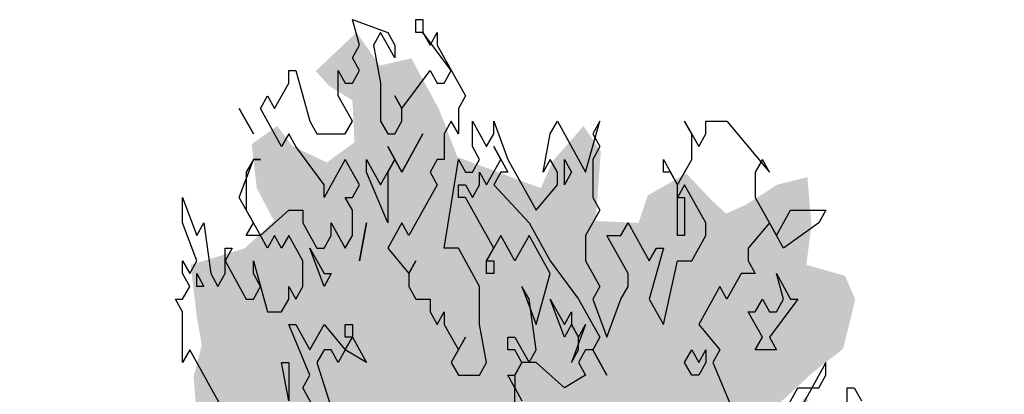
# Model space of a CAD drawing. Extents: x 2 to 315, y 0 to 17.
# Tile 14 of 69: x 54.413 to 55.903, y 6.67 to 7.237. Entities that reach past the tile are written whole.
import ezdxf

# ---------------------------------------------------------------- set-up
doc = ezdxf.new("R2010")
doc.units = 0
doc.header["$MEASUREMENT"] = 0
doc.layers.add('Nord_Ansicht_2_P_ZE_SYMBOL', color=7, linetype='Continuous')

msp = doc.modelspace()

# ---------------------------------------------------------------- hatches: boundary and pattern name
at = {"layer": 'Nord_Ansicht_2_P_ZE_SYMBOL', "linetype": 'Continuous', "lineweight": 18, "ltscale": 1000}
h = msp.add_hatch(color=255, dxfattribs=at)
h.paths.add_polyline_path([(54.7072, 5.8715), (54.6595, 5.8798), (54.6164, 5.9185), (54.5702, 5.9352), (54.5132, 5.9518), (54.4855, 5.9822), (54.4609, 5.9656), (54.447, 5.8842), (54.4409, 5.8261), (54.4778, 5.7763), (54.4609, 5.7486), (54.4131, 5.7486), (54.4301, 5.7043), (54.4547, 5.6822), (54.4516, 5.6379), (54.4455, 5.6047), (54.4486, 5.5798), (54.4624, 5.5272), (54.4547, 5.4663), (54.4686, 5.4082), (54.4563, 5.3335), (54.5117, 5.2809), (54.5456, 5.2643), (54.6071, 5.2698), (54.6687, 5.2283), (54.6579, 5.1718), (54.6703, 5.0279), (54.701, 5.0418), (54.7488, 4.9643), (54.7719, 4.9283), (54.8227, 4.9172), (54.8735, 4.8951), (54.9166, 4.8065), (54.9658, 4.8176), (54.9843, 4.848), (55.0428, 4.7141), (55.0752, 4.5785), (55.1044, 4.4428), (55.1152, 4.3432), (55.109, 4.2375), (55.1552, 4.2602), (55.1906, 4.2375), (55.2325, 4.2375), (55.2387, 4.3432), (55.2664, 4.4844), (55.2864, 4.5646), (55.3064, 4.6615), (55.3172, 4.7307), (55.3326, 4.8026), (55.3541, 4.8441), (55.3788, 4.8967), (55.4065, 4.941), (55.445, 4.9493), (55.4696, 4.9466), (55.4681, 4.977), (55.485, 4.9908), (55.5373, 4.9659), (55.5543, 4.941), (55.5804, 4.9632), (55.5897, 4.9853), (55.602, 4.9604), (55.6005, 4.8967), (55.6251, 4.9742), (55.6497, 5.0213), (55.6636, 4.9466), (55.6774, 4.9133), (55.7113, 4.9272), (55.7098, 4.9991), (55.7421, 5.0074), (55.7667, 5.0102), (55.7683, 5.0877), (55.7991, 5.0905), (55.8237, 5.0877), (55.8406, 5.1375), (55.8191, 5.1735), (55.8452, 5.1956), (55.8653, 5.2122), (55.8222, 5.287), (55.8037, 5.3202), (55.8468, 5.3146), (55.8807, 5.3528), (55.8437, 5.4027), (55.816, 5.422), (55.8283, 5.4663), (55.8745, 5.4469), (55.903, 5.4469), (55.893, 5.5327), (55.8822, 5.5743), (55.8391, 5.5576), (55.8298, 5.5632), (55.8345, 5.6241), (55.8222, 5.6877), (55.8899, 5.7182), (55.8714, 5.7763), (55.8606, 5.8095), (55.8776, 5.8704), (55.8791, 5.959), (55.8529, 6.0641), (55.8021, 6.1112), (55.7698, 6.1499), (55.7221, 6.1721), (55.6759, 6.1693), (55.6235, 6.1748), (55.6205, 6.2053), (55.6559, 6.2108), (55.6744, 6.2191), (55.7282, 6.2247), (55.7513, 6.2579), (55.776, 6.3132), (55.796, 6.3547), (55.8068, 6.4295), (55.8191, 6.507), (55.7636, 6.4627), (55.7205, 6.4571), (55.6821, 6.4876), (55.7529, 6.5263), (55.7667, 6.5568), (55.7421, 6.6204), (55.6851, 6.6088), (55.6528, 6.5867), (55.6297, 6.6226), (55.602, 6.6669), (55.565, 6.6116), (55.5373, 6.5728), (55.5035, 6.5368), (55.5158, 6.6171), (55.5712, 6.6642), (55.6128, 6.7029), (55.659, 6.7389), (55.6774, 6.8136), (55.662, 6.8496), (55.6035, 6.8662), (55.6112, 6.9271), (55.6051, 6.999), (55.5604, 6.988), (55.5127, 6.9575), (55.4819, 6.9437), (55.4557, 6.9686), (55.4219, 7.0046), (55.3634, 6.9714), (55.3495, 6.9298), (55.2848, 6.9326), (55.2925, 7.0378), (55.2664, 7.0765), (55.2202, 7.0239), (55.2017, 6.9824), (55.0755, 7.0295), (55.0478, 7.1014), (55.0059, 7.1789), (54.9582, 7.1679), (54.9227, 7.2182), (54.8612, 7.1596), (54.8812, 7.1374), (54.9166, 7.1153), (54.9197, 7.0516), (54.8781, 7.0212), (54.8257, 7.0461), (54.8027, 7.0765), (54.7642, 7.0489), (54.7719, 6.9824), (54.798, 6.9326), (54.7534, 6.8911), (54.6718, 6.8662), (54.681, 6.7887), (54.6887, 6.7444), (54.6764, 6.6974), (54.6826, 6.6132), (54.7134, 6.5717), (54.6795, 6.5081), (54.6348, 6.4998), (54.601, 6.5274), (54.5548, 6.4915), (54.5733, 6.4444), (54.5625, 6.389), (54.5532, 6.3171), (54.5671, 6.2507), (54.5563, 6.2202), (54.5117, 6.2507), (54.4763, 6.2036), (54.4994, 6.1593), (54.504, 6.1178), (54.5071, 6.0431), (54.5271, 6.0043), (54.5471, 6.0459), (54.5871, 6.0708), (54.6518, 6.0237), (54.6687, 5.9656), (54.7103, 5.9352)], flags=0)
h.paths.add_polyline_path([(55.2291, 4.9272), (55.2106, 4.9133), (55.2168, 4.7694), (55.2183, 4.6504), (55.2353, 4.7445), (55.2584, 4.8275), (55.2799, 4.9382), (55.2722, 4.9549)], flags=0)
h.paths.add_polyline_path([(55.1722, 4.822), (55.1475, 4.9244), (55.1152, 4.9853), (55.1029, 4.9632), (55.0921, 4.9161), (55.089, 4.8082), (55.089, 4.7058), (55.1121, 4.5895), (55.1337, 4.4899), (55.1614, 4.3543), (55.1722, 4.4982), (55.1798, 4.7113)], flags=0)
h.paths.add_polyline_path([(54.5902, 5.4818), (54.5379, 5.5455), (54.5194, 5.5925), (54.6179, 5.5842), (54.6395, 5.5372)], flags=0)
h.paths.add_polyline_path([(54.678, 6.3752), (54.6302, 6.4029), (54.6518, 6.2424), (54.6949, 6.2479)], flags=0)

# ---------------------------------------------------------------- linework, layer by layer
at = {"layer": 'Nord_Ansicht_2_P_ZE_SYMBOL', "linetype": 'Continuous', "ltscale": 1000}
for p, q in [((54.9272, 7.199), (54.9165, 7.2375)), ((54.9165, 7.2375), (54.97, 7.2182)), ((55.0128, 7.2182), (55.0128, 7.2375)), ((55.0128, 7.2375), (55.0234, 7.2375)), ((55.0234, 7.2375), (55.0234, 7.2182)), ((54.9593, 7.2182), (54.9486, 7.199)), ((54.9807, 7.1798), (54.9593, 7.2182)), ((54.97, 7.2182), (54.9807, 7.199)), ((55.0234, 7.2182), (55.0128, 7.2182)), ((55.0662, 7.1605), (55.0234, 7.2182)), ((55.0234, 7.2182), (55.0341, 7.199)), ((55.0341, 7.199), (55.0448, 7.2182)), ((55.0448, 7.2182), (55.0448, 7.199)), ((54.9165, 7.1798), (54.9272, 7.199)), ((54.9486, 7.199), (54.9593, 7.1413)), ((54.9807, 7.199), (54.9807, 7.1798)), ((55.0448, 7.199), (55.0876, 7.1221)), ((54.9272, 7.1605), (54.9165, 7.1798)), ((54.8202, 7.1413), (54.8202, 7.1605)), ((54.8202, 7.1605), (54.8309, 7.1605)), ((54.8309, 7.1605), (54.8523, 7.0836)), ((54.8951, 7.1221), (54.8951, 7.1605)), ((54.8951, 7.1605), (54.9058, 7.1413)), ((54.9165, 7.1413), (54.9272, 7.1605)), ((54.9914, 7.1029), (55.0341, 7.1605)), ((55.0341, 7.1605), (55.0448, 7.1413)), ((55.0555, 7.1413), (55.0662, 7.1605)), ((54.7988, 7.1029), (54.8202, 7.1413)), ((54.9058, 7.1413), (54.9165, 7.1413)), ((54.9593, 7.1413), (54.9593, 7.0836)), ((55.0448, 7.1413), (55.0555, 7.1413)), ((54.7774, 7.1029), (54.7881, 7.1221)), ((54.7881, 7.1221), (54.7988, 7.1029)), ((54.9165, 7.0836), (54.8951, 7.1221)), ((54.9914, 7.1029), (54.9807, 7.1221)), ((54.9807, 7.1221), (54.9914, 7.1029)), ((55.0876, 7.1221), (55.0769, 7.1029)), ((54.7453, 7.1029), (54.7667, 7.0644)), ((54.7667, 7.0644), (54.7453, 7.1029)), ((54.8095, 7.0452), (54.7774, 7.1029)), ((54.9914, 7.0836), (54.9914, 7.1029)), ((55.0769, 7.1029), (55.0769, 7.0644)), ((54.8523, 7.0836), (54.863, 7.0644)), ((54.9058, 7.0644), (54.9165, 7.0836)), ((54.9593, 7.0836), (54.97, 7.0644)), ((54.9807, 7.0644), (54.9914, 7.0836)), ((55.0662, 7.0836), (55.0555, 7.0644)), ((55.0769, 7.0644), (55.0662, 7.0836)), ((55.0983, 7.0452), (55.0983, 7.0836)), ((55.0983, 7.0836), (55.1197, 7.0452)), ((55.1304, 7.0644), (55.1304, 7.0836)), ((55.1304, 7.0836), (55.1518, 7.0259)), ((55.216, 7.0644), (55.2267, 7.0836)), ((55.2267, 7.0836), (55.2695, 7.0067)), ((55.2695, 7.0067), (55.2909, 7.0836)), ((55.2909, 7.0836), (55.2802, 7.0644)), ((55.43, 7.0644), (55.4193, 7.0836)), ((55.4193, 7.0836), (55.4407, 7.0452)), ((55.4513, 7.0644), (55.4513, 7.0836)), ((55.4513, 7.0836), (55.4834, 7.0836)), ((55.4834, 7.0836), (55.5476, 7.0067)), ((54.8202, 7.0644), (54.8095, 7.0452)), ((54.8309, 7.0452), (54.8202, 7.0644)), ((54.863, 7.0644), (54.9058, 7.0644)), ((54.97, 7.0644), (54.9807, 7.0644)), ((54.9914, 7.0067), (55.0234, 7.0644)), ((55.0234, 7.0644), (54.9914, 7.0067)), ((55.0555, 7.0644), (55.0555, 7.0259)), ((55.1197, 7.0452), (55.1304, 7.0644)), ((55.2053, 7.0067), (55.216, 7.0644)), ((55.2802, 7.0644), (55.2909, 7.0452)), ((55.43, 7.0259), (55.43, 7.0644)), ((55.4407, 7.0452), (55.4513, 7.0644)), ((54.8737, 6.9875), (54.8309, 7.0452)), ((54.9807, 7.0259), (54.97, 7.0452)), ((54.97, 7.0452), (54.9914, 7.0067)), ((55.109, 7.0259), (55.0983, 7.0452)), ((55.1411, 7.0259), (55.1304, 7.0452)), ((55.1304, 7.0452), (55.1518, 7.0067)), ((55.2909, 7.0452), (55.2802, 7.0259)), ((54.7453, 6.9682), (54.7667, 7.0259)), ((54.7667, 7.0259), (54.756, 7.0067)), ((54.7667, 7.0259), (54.7774, 7.0259)), ((54.7774, 7.0259), (54.7667, 7.0259)), ((54.9058, 7.0259), (54.8737, 6.9682)), ((54.9272, 6.9875), (54.9058, 7.0259)), ((54.9379, 7.0067), (54.9379, 7.0259)), ((54.9379, 7.0259), (54.9593, 6.9875)), ((54.9593, 6.9875), (54.9807, 7.0259)), ((54.9807, 7.0259), (54.97, 7.0067)), ((54.9914, 7.0067), (54.9807, 7.0259)), ((55.0448, 7.0259), (55.0341, 7.0067)), ((55.0555, 7.0259), (55.0448, 7.0259)), ((55.0555, 6.8913), (55.0769, 7.0259)), ((55.0769, 7.0259), (55.0876, 7.0067)), ((55.0983, 7.0067), (55.109, 7.0259)), ((55.1197, 6.9875), (55.1411, 7.0259)), ((55.1518, 7.0259), (55.1946, 6.949)), ((55.216, 7.0259), (55.2053, 7.0067)), ((55.2267, 7.0067), (55.216, 7.0259)), ((55.2374, 6.9875), (55.2374, 7.0259)), ((55.2374, 7.0259), (55.2481, 7.0067)), ((55.2802, 7.0259), (55.2802, 6.9682)), ((55.3872, 7.0067), (55.3872, 7.0259)), ((55.3872, 7.0259), (55.4086, 6.9875)), ((55.4086, 6.9875), (55.43, 7.0259)), ((55.5369, 7.0259), (55.5262, 7.0067)), ((55.5476, 7.0067), (55.5369, 7.0259)), ((54.756, 7.0067), (54.756, 6.949)), ((54.97, 6.9298), (54.9379, 7.0067)), ((54.97, 7.0067), (54.97, 6.9298)), ((55.0341, 7.0067), (55.0448, 6.9875)), ((55.0876, 7.0067), (55.0983, 7.0067)), ((55.109, 6.9875), (55.109, 7.0067)), ((55.109, 7.0067), (55.1197, 6.9875)), ((55.1411, 7.0067), (55.1304, 6.9875)), ((55.1518, 7.0067), (55.1411, 7.0067)), ((55.2267, 6.9875), (55.2267, 7.0067)), ((55.2481, 7.0067), (55.2374, 6.9875)), ((55.3979, 7.0067), (55.3872, 7.0067)), ((55.4086, 6.9875), (55.3979, 7.0067)), ((55.5262, 7.0067), (55.5262, 6.9682)), ((54.8737, 6.9682), (54.8737, 6.9875)), ((54.9165, 6.9682), (54.9272, 6.9875)), ((55.0448, 6.9875), (55.0021, 6.9105)), ((55.0769, 6.9682), (55.0769, 6.9875)), ((55.0769, 6.9875), (55.0876, 6.9875)), ((55.0876, 6.9875), (55.0983, 6.9682)), ((55.0983, 6.9682), (55.109, 6.9875)), ((55.1304, 6.9875), (55.1839, 6.9298)), ((55.1946, 6.949), (55.2267, 6.9875)), ((55.4193, 6.9875), (55.4086, 6.9682)), ((55.4086, 6.9105), (55.4086, 6.9875)), ((55.4513, 6.9298), (55.4193, 6.9875)), ((54.6597, 6.9298), (54.6597, 6.9682)), ((54.6597, 6.9682), (54.6811, 6.9105)), ((54.7667, 6.9298), (54.7453, 6.9682)), ((54.9165, 6.949), (54.9058, 6.9682)), ((54.9058, 6.9682), (54.9165, 6.9682)), ((55.0876, 6.9682), (55.0769, 6.9682)), ((55.1304, 6.8913), (55.0876, 6.9682)), ((55.2802, 6.9682), (55.2909, 6.949)), ((55.4086, 6.9682), (55.4193, 6.9682)), ((55.4193, 6.9682), (55.4193, 6.9105)), ((55.5262, 6.9682), (55.5583, 6.9105)), ((54.756, 6.949), (54.7774, 6.9105)), ((54.7774, 6.9105), (54.8202, 6.949)), ((54.8202, 6.949), (54.8416, 6.949)), ((54.8416, 6.949), (54.8416, 6.9298)), ((54.9165, 6.9105), (54.9165, 6.949)), ((55.2909, 6.949), (55.2695, 6.9105)), ((55.5583, 6.9105), (55.5797, 6.949)), ((55.5797, 6.949), (55.6332, 6.949)), ((55.6332, 6.949), (55.6225, 6.9298)), ((54.6811, 6.8721), (54.6597, 6.9298)), ((54.6811, 6.9105), (54.6918, 6.9298)), ((54.6918, 6.9298), (54.7025, 6.8529)), ((54.756, 6.9105), (54.7667, 6.9298)), ((54.8416, 6.9298), (54.863, 6.8913)), ((54.8844, 6.9105), (54.8844, 6.9298)), ((54.8844, 6.9298), (54.9058, 6.8913)), ((54.9379, 6.9298), (54.9272, 6.8721)), ((54.9272, 6.8721), (54.9379, 6.9298)), ((54.9914, 6.9298), (54.97, 6.8913)), ((55.0021, 6.9105), (54.9914, 6.9298)), ((55.1839, 6.9298), (55.216, 6.8721)), ((55.323, 6.9105), (55.3337, 6.9298)), ((55.3337, 6.9298), (55.3658, 6.8721)), ((55.4513, 6.9105), (55.4513, 6.9298)), ((55.5476, 6.9298), (55.5155, 6.8913)), ((55.569, 6.8913), (55.5476, 6.9298)), ((55.6225, 6.9298), (55.569, 6.8913)), ((54.7774, 6.9105), (54.756, 6.9105)), ((54.7881, 6.8913), (54.7774, 6.9105)), ((54.7988, 6.9105), (54.7881, 6.8913)), ((54.8095, 6.8913), (54.7988, 6.9105)), ((54.8202, 6.9105), (54.8095, 6.8913)), ((54.8416, 6.8721), (54.8202, 6.9105)), ((54.8737, 6.8913), (54.8844, 6.9105)), ((54.9058, 6.8913), (54.9165, 6.9105)), ((55.1411, 6.9105), (55.1197, 6.8721)), ((55.1625, 6.8721), (55.1411, 6.9105)), ((55.1839, 6.9105), (55.1625, 6.8721)), ((55.216, 6.8529), (55.1839, 6.9105)), ((55.2695, 6.9105), (55.2695, 6.8721)), ((55.3337, 6.8529), (55.3016, 6.9105)), ((55.3016, 6.9105), (55.323, 6.9105)), ((55.4193, 6.9105), (55.4086, 6.9105)), ((55.43, 6.8721), (55.4513, 6.9105)), ((54.7239, 6.8529), (54.7239, 6.8913)), ((54.7239, 6.8913), (54.7346, 6.8913)), ((54.7346, 6.8913), (54.7239, 6.8721)), ((54.8737, 6.8336), (54.8523, 6.8913)), ((54.8523, 6.8913), (54.8737, 6.8529)), ((54.863, 6.8913), (54.8737, 6.8913)), ((54.97, 6.8913), (55.0021, 6.8529)), ((55.0769, 6.8913), (55.0555, 6.8913)), ((55.109, 6.8336), (55.0769, 6.8913)), ((55.1197, 6.8721), (55.1304, 6.8913)), ((55.3658, 6.8721), (55.3765, 6.8913)), ((55.3872, 6.8913), (55.3658, 6.8144)), ((55.3765, 6.8913), (55.3872, 6.8913)), ((55.5155, 6.8913), (55.5155, 6.8721)), ((54.6597, 6.8529), (54.6597, 6.8721)), ((54.6597, 6.8721), (54.6704, 6.8529)), ((54.6704, 6.8529), (54.6811, 6.8721)), ((54.7239, 6.8721), (54.756, 6.8144)), ((54.7667, 6.8529), (54.7667, 6.8721)), ((54.7667, 6.8721), (54.7881, 6.7952)), ((54.8416, 6.8336), (54.8416, 6.8721)), ((55.0021, 6.8529), (55.0128, 6.8721)), ((55.0128, 6.8721), (55.0021, 6.8529)), ((55.1197, 6.8721), (55.1304, 6.8721)), ((55.1197, 6.8529), (55.1197, 6.8721)), ((55.1304, 6.8721), (55.1304, 6.8529)), ((55.216, 6.8721), (55.2588, 6.8144)), ((55.2695, 6.8721), (55.2909, 6.8336)), ((55.3872, 6.7759), (55.4086, 6.8721)), ((55.4086, 6.8721), (55.43, 6.8721)), ((55.5155, 6.8721), (55.5262, 6.8529)), ((54.6704, 6.8336), (54.6597, 6.8529)), ((54.6811, 6.8336), (54.6811, 6.8529)), ((54.6811, 6.8529), (54.6918, 6.8336)), ((54.7025, 6.8529), (54.7132, 6.8336)), ((54.7132, 6.8336), (54.7239, 6.8529)), ((54.7774, 6.8336), (54.7667, 6.8529)), ((54.8844, 6.8529), (54.8737, 6.8336)), ((54.8737, 6.8529), (54.8844, 6.8529)), ((55.0021, 6.8529), (55.0021, 6.8336)), ((55.1304, 6.8529), (55.1197, 6.8529)), ((55.1946, 6.7759), (55.216, 6.8529)), ((55.3337, 6.8336), (55.3337, 6.8529)), ((55.5048, 6.8529), (55.4834, 6.8144)), ((55.5262, 6.8529), (55.5048, 6.8529)), ((55.569, 6.8144), (55.5583, 6.8529)), ((55.5583, 6.8529), (55.5797, 6.8144)), ((54.6597, 6.8144), (54.6704, 6.8336)), ((54.6918, 6.8336), (54.6811, 6.8336)), ((54.7667, 6.8144), (54.7774, 6.8336)), ((54.8202, 6.8144), (54.8202, 6.8336)), ((54.8202, 6.8336), (54.8309, 6.8144)), ((54.8309, 6.8144), (54.8416, 6.8336)), ((55.0021, 6.8336), (55.0128, 6.8144)), ((55.109, 6.7759), (55.109, 6.8336)), ((55.1839, 6.8144), (55.1732, 6.8336)), ((55.1732, 6.8336), (55.1946, 6.7759)), ((55.2909, 6.8336), (55.2802, 6.8144)), ((55.323, 6.8144), (55.3337, 6.8336)), ((55.4727, 6.8336), (55.4407, 6.7759)), ((55.4834, 6.8144), (55.4727, 6.8336)), ((54.6597, 6.7952), (54.649, 6.8144)), ((54.649, 6.8144), (54.6597, 6.8144)), ((54.756, 6.8144), (54.7667, 6.8144)), ((54.8095, 6.7952), (54.8202, 6.8144)), ((55.0128, 6.8144), (55.0341, 6.8144)), ((55.0341, 6.8144), (55.0341, 6.7952)), ((55.1946, 6.7375), (55.1839, 6.8144)), ((55.2374, 6.7567), (55.216, 6.8144)), ((55.216, 6.8144), (55.2374, 6.7759)), ((55.2588, 6.8144), (55.2909, 6.7567)), ((55.2802, 6.8144), (55.3016, 6.7567)), ((55.3016, 6.7567), (55.323, 6.8144)), ((55.3658, 6.8144), (55.3872, 6.7759)), ((55.5262, 6.7952), (55.5369, 6.8144)), ((55.5369, 6.8144), (55.5476, 6.7952)), ((55.5904, 6.8144), (55.5476, 6.7567)), ((55.5583, 6.7952), (55.569, 6.8144)), ((55.5797, 6.8144), (55.5904, 6.8144)), ((54.6597, 6.7182), (54.6597, 6.7952)), ((54.7881, 6.7952), (54.8095, 6.7952)), ((55.0341, 6.7952), (55.0448, 6.7759)), ((55.0448, 6.7759), (55.0555, 6.7952)), ((55.0555, 6.7952), (55.0555, 6.7759)), ((55.2374, 6.7759), (55.2481, 6.7952)), ((55.2481, 6.7952), (55.2481, 6.7759)), ((55.5369, 6.7567), (55.5155, 6.7952)), ((55.5155, 6.7952), (55.5262, 6.7952)), ((55.5476, 6.7952), (55.5583, 6.7952)), ((54.8523, 6.699), (54.8202, 6.7759)), ((54.8202, 6.7759), (54.8309, 6.7759)), ((54.8309, 6.7759), (54.8523, 6.7375)), ((54.8523, 6.7375), (54.8737, 6.7759)), ((54.8737, 6.7759), (54.9058, 6.7375)), ((54.9058, 6.7567), (54.9058, 6.7759)), ((54.9058, 6.7759), (54.9165, 6.7759)), ((54.9165, 6.7759), (54.9165, 6.7567)), ((55.0555, 6.7759), (55.0769, 6.7375)), ((55.1197, 6.7182), (55.109, 6.7759)), ((55.2481, 6.7759), (55.2374, 6.7567)), ((55.2481, 6.7759), (55.2588, 6.7567)), ((55.2695, 6.7759), (55.2481, 6.7182)), ((55.2588, 6.7567), (55.2481, 6.7759)), ((55.2588, 6.7567), (55.2695, 6.7759)), ((55.4407, 6.7759), (55.4727, 6.7375)), ((54.9058, 6.7375), (54.9165, 6.7567)), ((54.9165, 6.7567), (54.9058, 6.7567)), ((54.9165, 6.7567), (54.9379, 6.7182)), ((55.0876, 6.7567), (55.0662, 6.7182)), ((55.0769, 6.7375), (55.0876, 6.7567)), ((55.1518, 6.7375), (55.1518, 6.7567)), ((55.1518, 6.7567), (55.1625, 6.7567)), ((55.1625, 6.7567), (55.1839, 6.7182)), ((55.2588, 6.7375), (55.2588, 6.7567)), ((55.2909, 6.7567), (55.2802, 6.7375)), ((55.5262, 6.7375), (55.5369, 6.7567)), ((55.5476, 6.7567), (55.5583, 6.7375)), ((54.6704, 6.7375), (54.6597, 6.7182)), ((54.7239, 6.6413), (54.6704, 6.7375)), ((54.8737, 6.7375), (54.863, 6.7182)), ((54.8844, 6.7375), (54.8737, 6.7375)), ((54.8951, 6.7182), (54.8844, 6.7375)), ((54.9058, 6.7375), (54.8951, 6.7182)), ((54.9379, 6.7182), (54.9058, 6.7375)), ((55.1625, 6.7375), (55.1518, 6.7375)), ((55.1732, 6.7182), (55.1625, 6.7375)), ((55.1839, 6.7182), (55.1946, 6.7375)), ((55.2481, 6.7182), (55.2588, 6.7375)), ((55.2695, 6.7375), (55.2588, 6.7182)), ((55.2802, 6.7375), (55.2695, 6.7375)), ((55.2802, 6.7375), (55.3016, 6.699)), ((55.3016, 6.699), (55.2802, 6.7375)), ((55.4193, 6.7182), (55.43, 6.7375)), ((55.43, 6.7375), (55.4407, 6.7182)), ((55.4407, 6.7182), (55.4513, 6.7375)), ((55.4513, 6.7375), (55.4513, 6.7182)), ((55.4727, 6.7375), (55.462, 6.7182)), ((55.5583, 6.7375), (55.5262, 6.7375)), ((54.8202, 6.6605), (54.8095, 6.7182)), ((54.8095, 6.7182), (54.8202, 6.7182)), ((54.8202, 6.7182), (54.8202, 6.6605)), ((54.863, 6.7182), (54.9058, 6.5836)), ((55.0662, 6.7182), (55.0769, 6.699)), ((55.109, 6.699), (55.1197, 6.7182)), ((55.1732, 6.7182), (55.1625, 6.699)), ((55.1625, 6.699), (55.1732, 6.7182)), ((55.1946, 6.7182), (55.1732, 6.7182)), ((55.2374, 6.6798), (55.1946, 6.7182)), ((55.2588, 6.7182), (55.2695, 6.699)), ((55.43, 6.699), (55.4193, 6.7182)), ((55.4513, 6.7182), (55.4407, 6.699)), ((55.462, 6.7182), (55.4941, 6.6413)), ((55.6332, 6.7182), (55.5904, 6.6413)), ((55.6332, 6.699), (55.6332, 6.7182)), ((54.8416, 6.6798), (54.8523, 6.699)), ((55.0769, 6.699), (55.109, 6.699)), ((55.1625, 6.6798), (55.1518, 6.699)), ((55.1518, 6.699), (55.1625, 6.699)), ((55.1625, 6.699), (55.1625, 6.6798)), ((55.2695, 6.699), (55.2374, 6.6798)), ((55.4407, 6.699), (55.43, 6.699)), ((55.6225, 6.6798), (55.6332, 6.699)), ((54.8737, 6.6221), (54.8416, 6.6798)), ((55.1625, 6.6798), (55.1732, 6.6605)), ((55.1625, 6.6413), (55.1625, 6.6798)), ((55.5476, 6.6029), (55.5904, 6.6798)), ((55.5904, 6.6798), (55.6225, 6.6798)), ((55.6653, 6.6221), (55.6653, 6.6798)), ((55.6653, 6.6798), (55.676, 6.6798)), ((55.676, 6.6798), (55.6867, 6.6605))]:
    msp.add_line(p, q, dxfattribs=at)

doc.saveas('drawing.dxf')
